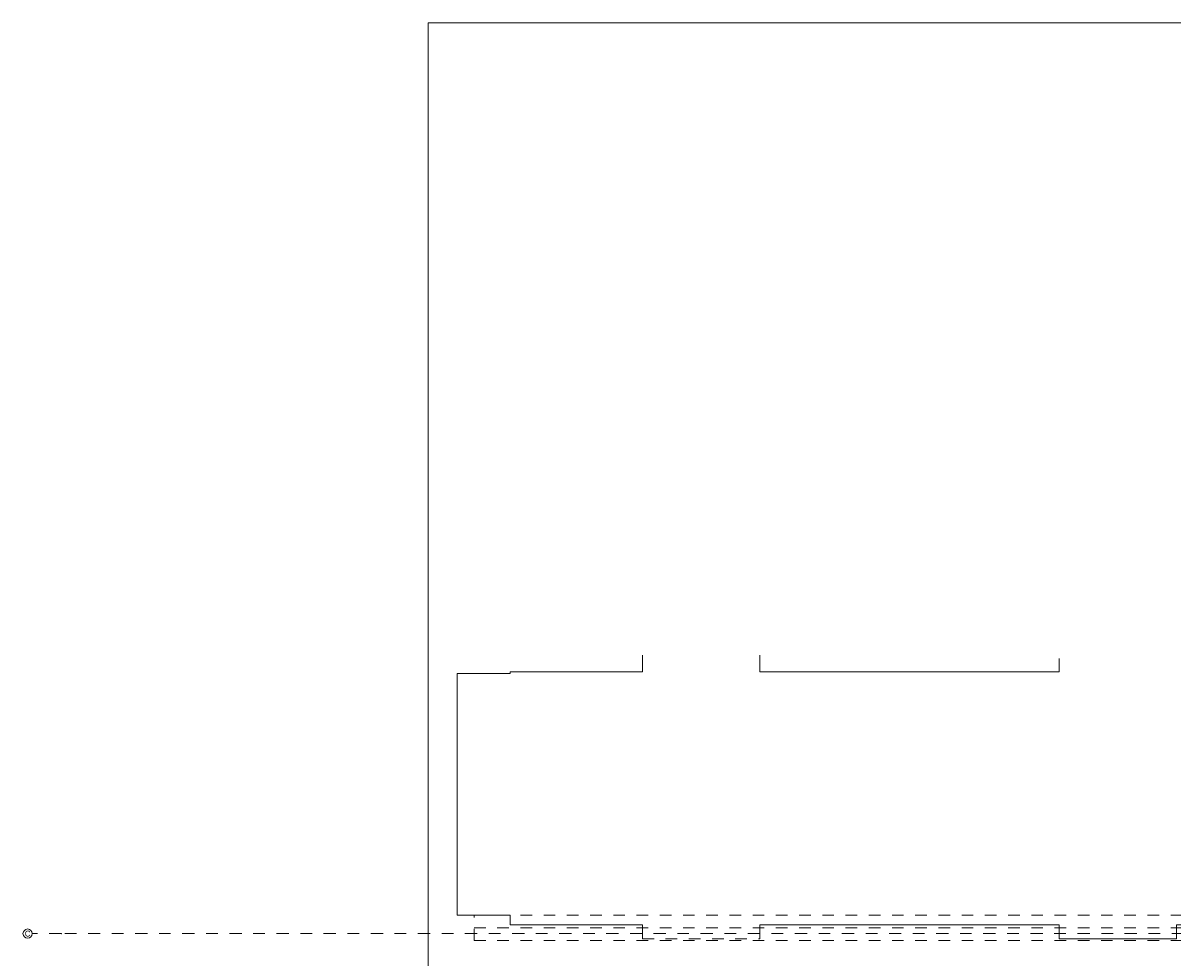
# Model space of a CAD drawing. Header units: metres. Extents: x -3.5 to 65.3, y -10.9 to 16.7.
# Tile 11 of 234: x -3.5 to 6.4, y 5.6 to 13.7. Entities that reach past the tile are written whole.
import ezdxf

# ---------------------------------------------------------------- set-up
doc = ezdxf.new("R2010")
doc.units = ezdxf.units.M
doc.header["$MEASUREMENT"] = 0
for name, pattern in [('Achse', [0.08, 0.04, -0.02, 0, -0.02]), ('Strichlinie doppelt', [0.218722, 0.105833, -0.042333, 0.028222, -0.042333]), ('Strichlinie eng', [0.046, 0.03, -0.016]), ('Untersicht', [0.04, 0.03, -0.01])]:
    doc.linetypes.add(name, pattern=pattern)
for name, color, linetype in [('451 - Universal.Achsen Raster', 7, 'Continuous'), ('603 - Struktur.Bodenplatte_ Decke Roh', 7, 'Continuous'), ('608 - Struktur.Träger', 7, 'Continuous'), ('650 - Abdeckung.Fußboden Aufbau', 7, 'Continuous')]:
    doc.layers.add(name, color=color, linetype=linetype)
doc.styles.add('ERSTELLTER_STIL_1', font='txt')

msp = doc.modelspace()

# ---------------------------------------------------------------- linework, layer by layer
at = {"layer": '451 - Universal.Achsen Raster', "color": 160, "linetype": 'Strichlinie doppelt', "lineweight": 9, "true_color": 0x3232ff}
for p, q in [((-3.175, 5.85), (-3.425, 5.85)), ((64.935, 5.85), (-3.175, 5.85))]:
    msp.add_line(p, q, dxfattribs=at)
at = {"layer": '451 - Universal.Achsen Raster', "color": 160, "linetype": 'Continuous', "lineweight": 9, "true_color": 0x3232ff}
msp.add_circle((-3.465, 5.85), 0.04, dxfattribs=at)
at = {"layer": '451 - Universal.Achsen Raster', "color": 160, "linetype": 'Strichlinie doppelt', "lineweight": 9, "true_color": 0x3232ff}
msp.add_point((-3.175, 5.85), dxfattribs=at)
msp.add_point((-3.175, 5.85), dxfattribs=at)
at = {"layer": '603 - Struktur.Bodenplatte_ Decke Roh', "color": 7, "linetype": 'Continuous', "lineweight": 18, "flags": 128}
msp.add_lwpolyline([(47.48, 13.695), (14.78, 13.695), (14.78, 13.455), (14.78, 13), (14.84, 13), (14.84, 8.585), (13.03, 8.585), (13.03, 8.725), (11.41, 8.725), (11.41, 13), (11.48, 13), (11.48, 13.455), (11.48, 13.695), (-0.015, 13.695), (-0.015, 0.005), (62.275, 0.005)], dxfattribs=at)
at = {"layer": '608 - Struktur.Träger', "color": 7, "linetype": 'Untersicht', "lineweight": 13}
for p, q in [((0.38, 6.01), (61.88, 6.01)), ((0.38, 5.79), (0.38, 6.01)), ((0.38, 5.79), (61.88, 5.79))]:
    msp.add_line(p, q, dxfattribs=at)
at = {"layer": '608 - Struktur.Träger', "color": 7, "linetype": 'Achse', "lineweight": 9}
msp.add_line((0.38, 5.9), (61.88, 5.9), dxfattribs=at)
at = {"layer": '650 - Abdeckung.Fußboden Aufbau', "color": 7, "linetype": 'Continuous', "lineweight": 13, "flags": 128}
for points in [[(1.83, 8.25), (1.83, 8.105), (0.69, 8.105), (0.69, 8.09), (0.235, 8.09)], [(5.42, 8.22), (5.42, 8.105), (2.84, 8.105), (2.84, 8.25)], [(0.235, 8.09), (0.235, 6.01), (0.69, 6.01), (0.69, 5.925), (1.83, 5.925), (1.83, 5.805)], [(2.84, 5.805), (2.84, 5.925), (5.42, 5.925), (5.42, 5.805), (6.43, 5.805), (6.43, 5.925), (7.57, 5.925), (7.57, 6.01), (7.89, 6.01), (7.89, 5.925), (9.06, 5.925), (9.06, 5.805)]]:
    msp.add_lwpolyline(points, dxfattribs=at)
at = {"layer": '650 - Abdeckung.Fußboden Aufbau', "color": 7, "linetype": 'Strichlinie eng', "lineweight": 13, "flags": 128}
msp.add_lwpolyline([(1.83, 5.805), (2.84, 5.805)], dxfattribs=at)

# ---------------------------------------------------------------- texts
at = {"layer": '451 - Universal.Achsen Raster', "color": 160, "lineweight": 9, "true_color": 0x3232ff, "insert": (-3.4897, 5.875), "char_height": 0.05, "attachment_point": 1, "style": 'ERSTELLTER_STIL_1'}
msp.add_mtext('\\A1;{\\pql;\\pt0;\\fArial|b0|i0|c0|p38;C}', dxfattribs=at)

doc.saveas('drawing.dxf')
